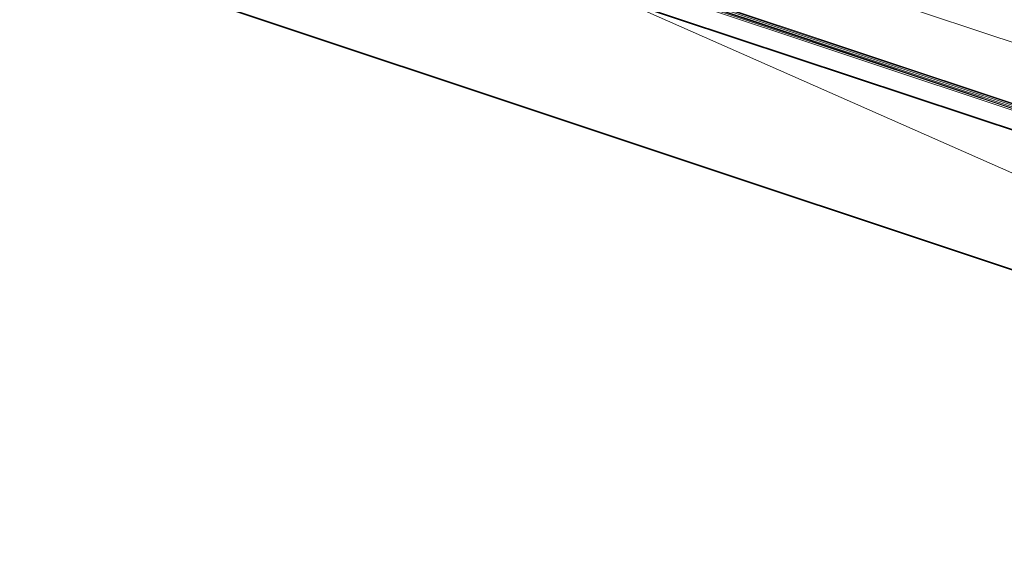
# Model space of a CAD drawing. Header units: inches. Extents: x 0 to 12.9, y 0 to 8.3.
# Tile 38 of 74: x 6.9 to 8, y 1.4 to 2. Entities that reach past the tile are written whole.
import ezdxf

# ---------------------------------------------------------------- set-up
doc = ezdxf.new("R2010")
doc.units = ezdxf.units.IN
doc.header["$MEASUREMENT"] = 0
doc.layers.add('Default', color=7, linetype='Continuous')

# ---------------------------------------------------------------- blocks, each defined once
blk = doc.blocks.new('MODEL_3')
at = {"lineweight": 0}
for p, q in [((8.4324, 1.835), (7.4566, 2.16)), ((7.4566, 2.16), (8.4324, 1.835)), ((7.3423, 2.1265), (8.3292, 1.7976)), ((8.3292, 1.7976), (7.3423, 2.1265)), ((7.3426, 2.1283), (8.3292, 1.7976)), ((8.3299, 1.7992), (7.3426, 2.1283)), ((8.3292, 1.7976), (7.3426, 2.1283)), ((7.3426, 2.1283), (8.3299, 1.7992)), ((8.3308, 1.8006), (7.3433, 2.1298)), ((7.3433, 2.1298), (8.3308, 1.8006)), ((8.332, 1.8017), (7.3443, 2.1309)), ((7.3443, 2.1309), (8.332, 1.8017)), ((8.3331, 1.8023), (7.3454, 2.1315)), ((7.3454, 2.1315), (8.3331, 1.8023)), ((7.3423, 2.1249), (8.329, 1.7961)), ((8.329, 1.7961), (7.3423, 2.1249)), ((8.9567, 1.4145), (6.9402, 2.0867)), ((8.9567, 1.4145), (7.5874, 2.0219)), ((7.5874, 2.0219), (8.3277, 1.7751)), ((8.3277, 1.7751), (7.5874, 2.0219)), ((7.5874, 2.0219), (8.9567, 1.4145))]:
    blk.add_line(p, q, dxfattribs=at).dxf.unprotected_set("ltscale", 0)
at = {"lineweight": 35}
for p, q in [((6.9402, 2.0867), (8.9567, 1.4145)), ((8.3277, 1.7751), (7.5874, 2.0219))]:
    blk.add_line(p, q, dxfattribs=at)
blk = doc.blocks.new('Page 1')
at = {"layer": 'Default'}
blk.add_blockref('MODEL_3', (0, 0), dxfattribs=at)

msp = doc.modelspace()

# ---------------------------------------------------------------- block references
msp.add_blockref('Page 1', (0, 0))

doc.saveas('drawing.dxf')
